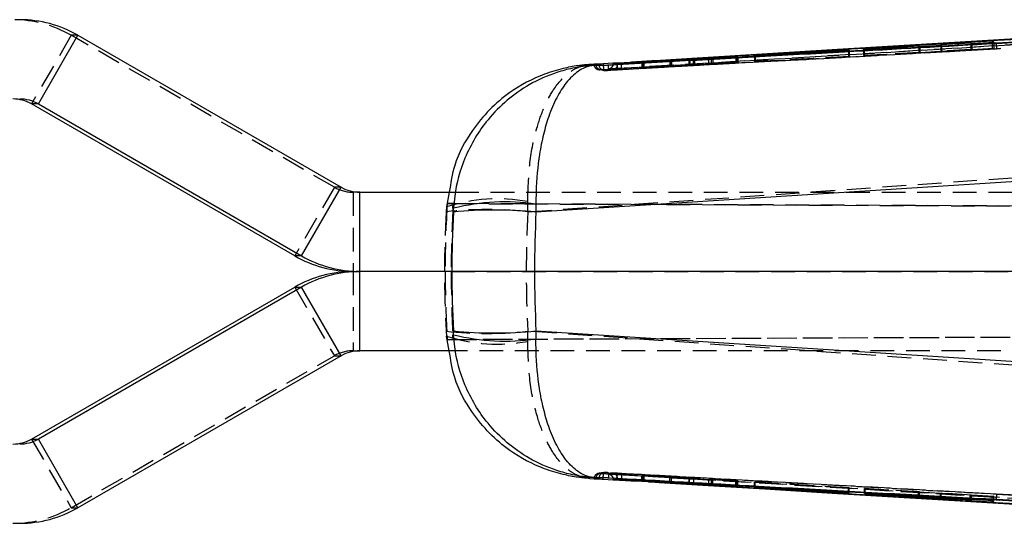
# Model space of a CAD drawing. Extents: x 29 to 385, y 25 to 288.
# Tile 5 of 19: x 204 to 256, y 148 to 175. Entities that reach past the tile are written whole.
import ezdxf

# ---------------------------------------------------------------- set-up
doc = ezdxf.new("R2010")
doc.units = 0
doc.linetypes.add('HIDDEN', pattern=[1.905, 1.27, -0.635])
doc.layers.get('0').update_dxf_attribs({"linetype": 'CONTINUOUS'})

msp = doc.modelspace()

# ---------------------------------------------------------------- linework, layer by layer
at = {"color": 7, "linetype": 'HIDDEN'}
for p, q in [((270.8956, 174.1717), (235.5245, 172.0406)), ((240.4325, 172.3398), (271.2341, 174.2017)), ((277.009, 174.2535), (255.8574, 173.0999)), ((206.2744, 173.8285), (204.15, 170.1479)), ((206.6388, 173.8285), (206.2744, 173.8285)), ((220.3778, 165.6838), (206.2744, 173.8285)), ((234.8732, 171.9485), (255.8574, 173.0999)), ((248.7302, 172.7484), (255.6262, 173.1284)), ((248.7302, 173.1011), (248.7302, 172.7484)), ((248.7581, 173.0881), (248.7581, 172.7435)), ((251.6953, 173.2589), (251.6953, 172.9054)), ((251.7406, 173.2357), (251.7406, 172.8974)), ((252.8702, 173.3004), (252.8702, 172.9701)), ((254.4793, 173.0588), (252.8702, 172.9701)), ((252.9155, 173.303), (252.9155, 172.9622)), ((254.4793, 173.4209), (254.4793, 173.0588)), ((254.5351, 173.049), (254.4793, 173.0588)), ((254.5351, 173.3893), (254.5351, 173.049)), ((255.7099, 173.1138), (254.5351, 173.049)), ((255.6262, 173.4516), (255.6262, 173.1284)), ((255.6262, 173.1284), (255.7099, 173.1138)), ((255.7099, 173.4564), (255.7099, 173.1138)), ((239.364, 172.5318), (239.364, 172.2268)), ((239.425, 172.5356), (239.425, 172.222)), ((239.6052, 172.5574), (239.6052, 172.2401)), ((239.6664, 172.5494), (239.6664, 172.2353)), ((240.5733, 172.596), (240.5733, 172.2893)), ((240.6573, 172.6111), (240.6573, 172.2931)), ((241.8843, 172.6928), (241.8843, 172.3745)), ((241.9148, 172.6948), (241.9148, 172.3691)), ((241.9656, 172.6676), (241.9656, 172.3601)), ((241.9956, 172.6692), (241.9956, 172.3548)), ((242.8916, 172.7468), (242.8916, 172.4201)), ((242.8916, 172.4201), (247.9255, 172.6975)), ((242.9182, 172.7378), (242.9182, 172.4154)), ((247.952, 172.6928), (242.9182, 172.4154)), ((247.9255, 173.0261), (247.9255, 172.6975)), ((247.9255, 172.6975), (247.952, 172.6928)), ((247.952, 173.0276), (247.952, 172.6928)), ((248.7581, 172.7435), (248.7302, 172.7484)), ((251.6953, 172.9054), (248.7581, 172.7435)), ((251.7406, 172.8974), (251.6953, 172.9054)), ((252.9155, 172.9622), (251.7406, 172.8974)), ((252.8702, 172.9701), (252.9155, 172.9622)), ((240.4325, 172.3398), (234.6429, 171.9893)), ((234.8014, 171.999), (240.4325, 172.3398)), ((235.7515, 172.3023), (235.7513, 172.3023)), ((235.7515, 172.3037), (235.7515, 172.3023)), ((236.847, 172.4087), (236.847, 172.0977)), ((236.847, 172.0977), (239.364, 172.2268)), ((236.8782, 172.0922), (236.847, 172.0977)), ((236.8782, 172.4018), (236.8782, 172.0922)), ((238.3509, 172.1678), (236.8782, 172.0922)), ((236.9336, 172.3898), (236.9336, 172.0824)), ((236.9336, 172.0824), (238.3577, 172.1665)), ((236.9659, 172.0767), (236.9336, 172.0824)), ((236.9659, 172.3831), (236.9659, 172.0767)), ((239.425, 172.222), (236.9659, 172.0767)), ((238.3509, 172.4804), (238.3509, 172.1678)), ((238.3577, 172.4694), (238.3577, 172.1665)), ((238.4345, 172.4741), (238.4345, 172.1714)), ((238.4369, 172.1717), (238.4369, 172.4743)), ((239.6052, 172.2401), (241.8843, 172.3745)), ((241.9956, 172.3548), (239.6664, 172.2353)), ((241.9148, 172.3691), (240.6507, 172.2944)), ((240.6573, 172.2931), (241.9656, 172.3601)), ((241.8843, 172.3745), (241.9148, 172.3691)), ((241.9656, 172.3601), (241.9956, 172.3548)), ((242.9182, 172.4154), (242.8916, 172.4201)), ((234.5378, 171.9906), (234.8174, 171.9543)), ((234.876, 171.9476), (234.8732, 171.9485)), ((230.7371, 164.3697), (260.7901, 166.4737)), ((220.3778, 165.6838), (218.2534, 162.0032)), ((220.7422, 165.6838), (220.3778, 165.6838)), ((221.742, 165.4159), (221.3776, 165.4159)), ((221.3776, 165.4159), (221.3776, 161.1659)), ((226.5345, 165.4159), (226.3752, 164.6298)), ((226.8437, 165.4159), (282.7575, 165.4159)), ((226.3752, 164.6298), (226.3605, 164.3697)), ((226.4089, 164.6228), (226.3752, 164.6298)), ((226.4216, 164.8092), (226.4089, 164.6228)), ((226.4216, 164.8092), (226.7484, 164.8092)), ((301.0482, 164.4836), (226.4216, 164.8092)), ((226.731, 164.5632), (226.7484, 164.8092)), ((226.7484, 164.8092), (292.4598, 164.5224)), ((230.7371, 164.3697), (230.7332, 164.9176)), ((226.7503, 164.5601), (226.731, 164.5632)), ((221.3776, 161.1659), (221.3776, 156.9159)), ((301.0482, 161.1539), (226.3107, 161.1653)), ((226.6362, 161.1653), (292.4598, 161.1552)), ((282.7575, 161.1659), (226.6556, 161.1659)), ((218.2534, 160.3285), (220.3778, 156.6479)), ((226.3605, 157.9621), (226.3752, 157.7019)), ((226.4274, 157.5225), (301.1207, 157.8485)), ((226.7256, 157.7676), (226.7503, 157.7716)), ((226.7426, 157.5225), (226.7256, 157.7676)), ((226.7426, 157.5225), (292.9922, 157.8117)), ((230.7332, 157.4142), (230.7371, 157.9621)), ((260.7901, 155.8581), (230.7371, 157.9621)), ((226.3752, 157.7019), (226.4143, 157.7101)), ((226.5345, 156.9159), (226.3752, 157.7019)), ((226.4143, 157.7101), (226.4274, 157.5225)), ((226.4274, 157.5225), (226.7426, 157.5225)), ((221.3776, 156.9159), (221.742, 156.9159)), ((282.7575, 156.9159), (226.8437, 156.9159)), ((206.2744, 148.5032), (220.3778, 156.6479)), ((220.3778, 156.6479), (220.7422, 156.6479)), ((204.15, 152.1838), (206.2744, 148.5032)), ((234.8732, 150.3832), (234.8183, 150.3813)), ((234.8732, 150.3832), (234.876, 150.3841)), ((255.8574, 149.2318), (234.8732, 150.3832)), ((234.6429, 150.3425), (240.4325, 149.9919)), ((240.4325, 149.9919), (234.8014, 150.3328)), ((235.5245, 150.2912), (270.8956, 148.1601)), ((235.7513, 150.0295), (235.7515, 150.0294)), ((235.7515, 150.0294), (235.7515, 150.028)), ((236.8461, 150.2254), (236.8789, 150.2315)), ((239.3901, 150.0826), (236.8461, 150.2254)), ((236.8461, 149.9231), (236.8461, 150.2254)), ((236.8789, 150.2315), (238.3512, 150.1487)), ((236.8789, 149.9303), (236.8789, 150.2315)), ((236.9352, 150.2419), (236.9669, 150.2478)), ((238.3594, 150.1501), (236.9352, 150.2419)), ((236.9352, 149.9421), (236.9352, 150.2419)), ((236.9669, 150.2478), (239.3998, 150.0908)), ((236.9669, 149.9486), (236.9669, 150.2478)), ((238.3512, 149.8517), (238.3512, 150.1487)), ((238.3594, 149.8623), (238.3594, 150.1501)), ((238.4338, 149.8478), (238.4338, 150.1445)), ((238.4379, 149.8574), (238.4379, 150.1445)), ((239.3901, 149.7984), (239.3901, 150.0826)), ((239.3998, 149.7978), (239.3998, 150.0908)), ((241.884, 149.9228), (239.6315, 150.0681)), ((239.6315, 149.7729), (239.6315, 150.0681)), ((239.641, 150.0762), (241.9972, 149.9438)), ((239.641, 149.7839), (239.641, 150.0762)), ((271.2341, 148.1301), (240.4325, 149.9919)), ((240.5733, 150.0156), (240.5733, 149.736)), ((240.5755, 149.7359), (240.5755, 150.0156)), ((240.6499, 150.0101), (241.9145, 149.9284)), ((241.9661, 149.938), (240.6581, 150.0114)), ((240.6581, 149.7316), (240.6581, 150.0114)), ((241.9145, 149.9284), (241.884, 149.9228)), ((241.884, 149.639), (241.884, 149.9228)), ((241.9145, 149.637), (241.9145, 149.9284)), ((241.9972, 149.9438), (241.9661, 149.938)), ((241.9661, 149.6643), (241.9661, 149.938)), ((241.9972, 149.6627), (241.9972, 149.9438)), ((242.8914, 149.8726), (242.9184, 149.8776)), ((247.9253, 149.5692), (242.8914, 149.8726)), ((242.8914, 149.5849), (242.8914, 149.8726)), ((242.9184, 149.8776), (247.9522, 149.5742)), ((242.9184, 149.5939), (242.9184, 149.8776)), ((247.9522, 149.5742), (247.9253, 149.5692)), ((247.9253, 149.3057), (247.9253, 149.5692)), ((247.9522, 149.3041), (247.9522, 149.5742)), ((248.786, 149.5241), (248.8139, 149.5293)), ((251.7232, 149.3471), (248.786, 149.5241)), ((248.786, 149.2564), (248.786, 149.5241)), ((248.8139, 149.5293), (255.7099, 149.1137)), ((248.8139, 149.2689), (248.8139, 149.5293)), ((251.6779, 149.3386), (251.7232, 149.3471)), ((252.8528, 149.2678), (251.6779, 149.3386)), ((251.6779, 149.0637), (251.6779, 149.3386)), ((251.7232, 149.1028), (251.7232, 149.3471)), ((252.8981, 149.2762), (252.8528, 149.2678)), ((252.8528, 149.0384), (252.8528, 149.2678)), ((254.5071, 149.1793), (252.8981, 149.2762)), ((252.8981, 149.0358), (252.8981, 149.2762)), ((254.4514, 149.1688), (254.5071, 149.1793)), ((255.6262, 149.098), (254.4514, 149.1688)), ((254.4514, 148.8945), (254.4514, 149.1688)), ((254.5071, 148.944), (254.5071, 149.1793)), ((255.7099, 149.1137), (255.6262, 149.098)), ((255.6262, 148.8801), (255.6262, 149.098)), ((255.7099, 148.8753), (255.7099, 149.1137)), ((255.8574, 149.2318), (277.009, 148.0783)), ((206.2744, 148.5032), (206.6388, 148.5032))]:
    msp.add_line(p, q, dxfattribs=at)
at = {"color": 7, "linetype": 'CONTINUOUS'}
for p, q in [((275.9506, 174.5158), (235.7515, 172.3037)), ((271.2104, 174.5056), (247.3337, 173.0624)), ((204.5144, 170.1479), (206.6388, 173.8285)), ((206.6388, 173.8285), (220.7422, 165.6838)), ((260.6258, 173.8705), (247.3337, 173.0624)), ((247.3337, 173.0624), (240.4087, 172.6398)), ((255.6262, 173.5063), (248.7302, 173.1011)), ((248.7302, 173.1011), (248.7581, 173.0881)), ((248.7581, 173.0881), (251.6953, 173.2589)), ((251.6953, 173.2589), (251.7406, 173.2357)), ((251.7406, 173.2357), (252.9155, 173.303)), ((252.8702, 173.3273), (254.4793, 173.4209)), ((252.9155, 173.303), (252.8702, 173.3273)), ((252.8702, 173.3273), (252.8702, 173.3004)), ((254.4793, 173.4209), (254.5351, 173.3893)), ((254.5351, 173.3893), (255.7099, 173.4564)), ((255.7099, 173.4564), (255.6262, 173.5063)), ((255.6262, 173.5063), (255.6262, 173.4516)), ((239.364, 172.5434), (236.847, 172.4087)), ((236.9659, 172.3831), (239.425, 172.5356)), ((241.8843, 172.7048), (239.6052, 172.5574)), ((239.6664, 172.5494), (241.9956, 172.6692)), ((240.5733, 172.6077), (240.5733, 172.596)), ((240.6507, 172.6133), (241.9148, 172.6948)), ((241.9656, 172.6785), (240.6573, 172.6111)), ((241.9148, 172.6948), (241.8843, 172.7048)), ((241.8843, 172.7048), (241.8843, 172.6928)), ((241.9956, 172.6692), (241.9656, 172.6785)), ((241.9656, 172.6785), (241.9656, 172.6676)), ((247.9255, 173.0394), (242.8916, 172.7468)), ((242.8916, 172.7468), (242.9182, 172.7378)), ((242.9182, 172.7378), (247.952, 173.0276)), ((247.952, 173.0276), (247.9255, 173.0394)), ((247.9255, 173.0394), (247.9255, 173.0261)), ((234.292, 172.2726), (234.0694, 172.2591)), ((234.292, 172.2726), (234.2793, 172.2711)), ((234.3452, 172.2239), (234.552, 172.2353)), ((234.552, 172.2353), (234.5525, 172.2352)), ((234.5525, 172.2352), (234.5552, 172.234)), ((235.3124, 172.328), (234.7773, 172.2952)), ((234.7773, 172.2952), (234.7816, 172.2292)), ((235.3071, 172.3121), (235.3046, 172.2726)), ((235.3124, 172.3294), (235.3124, 172.3117)), ((235.5514, 172.2936), (235.3125, 172.3293)), ((235.3125, 172.3293), (235.3125, 172.3116)), ((235.5514, 172.2771), (235.3125, 172.3116)), ((235.4904, 172.3412), (235.5123, 172.3425)), ((235.5514, 172.2771), (235.5512, 172.2655)), ((235.5514, 172.2936), (235.5514, 172.2771)), ((235.7526, 172.2772), (235.7513, 172.3023)), ((236.847, 172.4087), (236.8782, 172.4018)), ((236.8782, 172.4018), (238.3509, 172.4804)), ((238.3577, 172.4785), (236.9336, 172.3898)), ((236.9336, 172.3898), (236.9659, 172.3831)), ((238.4345, 172.4838), (238.4345, 172.4741)), ((238.4369, 172.4743), (238.4369, 172.4841)), ((204.5144, 170.1479), (204.15, 170.1479)), ((218.2534, 162.0032), (204.15, 170.1479)), ((204.5144, 170.1479), (218.6178, 162.0032)), ((264.6645, 166.4737), (231.1791, 164.355)), ((218.6178, 162.0032), (220.7422, 165.6838)), ((221.742, 161.1659), (221.742, 165.4159)), ((221.742, 165.4159), (226.8437, 165.4159)), ((231.1762, 164.7823), (231.1791, 164.355)), ((226.754, 164.355), (226.7647, 164.5578)), ((218.6178, 162.0032), (218.2534, 162.0032)), ((221.3776, 161.1659), (221.742, 161.1659)), ((221.742, 156.9159), (221.742, 161.1659)), ((226.6556, 161.1659), (221.742, 161.1659)), ((204.15, 152.1838), (218.2534, 160.3285)), ((218.6178, 160.3285), (204.5144, 152.1838)), ((218.2534, 160.3285), (218.6178, 160.3285)), ((220.7422, 156.6479), (218.6178, 160.3285)), ((226.7647, 157.774), (226.754, 157.9768)), ((231.1791, 157.9768), (231.1762, 157.5494)), ((231.1791, 157.9768), (264.6645, 155.8581)), ((226.8437, 156.9159), (221.742, 156.9159)), ((220.7422, 156.6479), (206.6388, 148.5032)), ((204.15, 152.1838), (204.5144, 152.1838)), ((206.6388, 148.5032), (204.5144, 152.1838)), ((234.0694, 150.0727), (234.292, 150.0592)), ((234.2793, 150.0606), (234.292, 150.0592)), ((234.552, 150.0965), (234.3452, 150.1079)), ((234.5525, 150.0966), (234.552, 150.0965)), ((234.5552, 150.0977), (234.5525, 150.0966)), ((234.7773, 150.0365), (235.3124, 150.0038)), ((235.3124, 150.02), (235.3124, 150.0024)), ((235.3125, 150.0202), (235.5514, 150.0546)), ((235.3125, 150.0024), (235.5514, 150.0381)), ((235.3125, 150.0202), (235.3125, 150.0024)), ((235.5123, 149.9892), (235.4904, 149.9905)), ((235.5512, 150.0662), (235.5514, 150.0546)), ((235.5514, 150.0546), (235.5514, 150.0381)), ((235.7526, 150.0547), (235.7513, 150.0295)), ((235.7515, 150.028), (275.9506, 147.816)), ((236.8789, 149.9303), (236.8461, 149.9231)), ((236.8461, 149.9231), (239.3901, 149.787)), ((238.3512, 149.8517), (236.8789, 149.9303)), ((236.9669, 149.9486), (236.9352, 149.9421)), ((236.9352, 149.9421), (238.3594, 149.8535)), ((239.3998, 149.7978), (236.9669, 149.9486)), ((238.3594, 149.8535), (238.3594, 149.8623)), ((238.4379, 149.848), (238.4379, 149.8574)), ((239.6315, 149.7729), (241.884, 149.6272)), ((241.9972, 149.6627), (239.641, 149.7839)), ((240.5733, 149.736), (240.5733, 149.724)), ((240.5755, 149.7243), (240.5755, 149.7359)), ((240.5766, 149.724), (240.5755, 149.7243)), ((241.9145, 149.637), (240.6499, 149.7185)), ((240.6581, 149.7206), (241.9661, 149.6532)), ((241.884, 149.6272), (241.884, 149.639)), ((241.884, 149.6272), (241.9145, 149.637)), ((241.9661, 149.6532), (241.9661, 149.6643)), ((241.9661, 149.6532), (241.9972, 149.6627)), ((242.9184, 149.5939), (242.8914, 149.5849)), ((242.8914, 149.5849), (247.9253, 149.2924)), ((247.9522, 149.3041), (242.9184, 149.5939)), ((247.9253, 149.2924), (247.9253, 149.3057)), ((247.3337, 149.2693), (271.2104, 147.8262)), ((247.9253, 149.2924), (247.9522, 149.3041)), ((248.8139, 149.2689), (248.786, 149.2564)), ((248.786, 149.2564), (251.7232, 149.0872)), ((255.7099, 148.8753), (248.8139, 149.2689)), ((251.7232, 149.0872), (251.6779, 149.0637)), ((251.6779, 149.0637), (252.8528, 148.9949)), ((251.7232, 149.0872), (251.7232, 149.1028)), ((252.8528, 148.9949), (252.8528, 149.0384)), ((252.8528, 148.9949), (252.8981, 149.0195)), ((252.8981, 149.0195), (252.8981, 149.0358)), ((252.8981, 149.0195), (254.5071, 148.9267)), ((254.5071, 148.9267), (254.4514, 148.8945)), ((254.4514, 148.8945), (255.6262, 148.8255)), ((254.5071, 148.9267), (254.5071, 148.944)), ((255.6262, 148.8255), (255.6262, 148.8801)), ((255.6262, 148.8255), (255.7099, 148.8753))]:
    msp.add_line(p, q, dxfattribs=at)
at = {"color": 8, "linetype": 'CONTINUOUS'}
for p, q in [((239.364, 172.5434), (239.364, 172.5318)), ((234.3846, 172.2558), (234.3826, 172.2768)), ((238.3577, 172.4785), (238.3577, 172.4694)), ((226.7647, 164.5578), (226.7503, 164.5601)), ((226.7503, 157.7716), (226.7647, 157.774)), ((234.3845, 150.0757), (234.3826, 150.0549)), ((239.3901, 149.787), (239.3901, 149.7984)), ((240.6581, 149.7206), (240.6581, 149.7316))]:
    msp.add_line(p, q, dxfattribs=at)
at = {"color": 7, "linetype": 'CONTINUOUS', "flags": 128}
for points in [[(240.4087, 172.6398), (239.8189, 172.6038), (237.5627, 172.4658)], [(235.3125, 172.3116), (235.307, 172.2544), (235.3063, 172.2506)], [(235.3064, 150.0804), (235.307, 150.0773), (235.3125, 150.0202)], [(237.5576, 149.8663), (237.7808, 149.8526), (240.4087, 149.6919)], [(240.4087, 149.6919), (241.0081, 149.6553), (243.4391, 149.5069), (247.3337, 149.2693)], [(247.3337, 149.2693), (250.9831, 149.0471), (260.6258, 148.4613)]]:
    msp.add_lwpolyline(points, dxfattribs=at)
at = {"color": 7, "linetype": 'HIDDEN', "flags": 128}
for points in [[(237.5627, 172.4658), (237.3879, 172.4551), (235.3124, 172.328)], [(235.3124, 150.0038), (235.3498, 150.0015), (237.5576, 149.8663)]]:
    msp.add_lwpolyline(points, dxfattribs=at)
at = {"color": 7, "linetype": 'HIDDEN'}
for centre, radius, start, end in [((203.1502, 168.4188), 6.2471, 59.99283, 89.99967), ((260.4383, 173.5717), 4.6052, 182.22076, 185.87927), ((244.4763, 172.8118), 4.0712, 182.42144, 186.65777), ((234.5832, 172.29), 0.3044, 183.5472, 273.44911), ((234.6606, 172.2649), 0.2762, 181.87715, 266.33378), ((234.8564, 172.2525), 0.3044, 183.24976, 273.16741), ((234.8589, 172.2514), 0.3043, 183.2793, 273.20885), ((235.008, 172.3116), 0.3045, 273.44186, 348.45121), ((235.247, 172.2771), 0.3045, 273.20487, 357.8126), ((221.3776, 167.4149), 1.999, 239.99263, 269.99998), ((229.1332, 156.005), 9.0551, 79.82275, 107.73255), ((228.5488, 144.1006), 20.3868, 83.83814, 96.16186), ((228.5488, 178.2311), 20.3868, 263.83814, 276.16186), ((229.1332, 166.3268), 9.0551, 252.26745, 280.17725), ((221.3776, 154.9168), 1.999, 90.00002, 120.00737), ((234.8564, 150.0793), 0.3044, 97.19341, 176.7493), ((234.8589, 150.0803), 0.3043, 86.79008, 176.72425), ((234.5831, 150.0418), 0.3044, 86.55074, 176.45803), ((234.6606, 150.0668), 0.2762, 93.66805, 178.16048), ((235.008, 150.0201), 0.3045, 11.40877, 86.56043), ((235.2469, 150.0546), 0.3045, 2.18126, 86.79847), ((244.4763, 149.5199), 4.0712, 173.34223, 177.57856), ((260.4383, 148.7601), 4.6052, 174.12073, 177.77924), ((203.1502, 153.913), 6.2471, 270.00033, 300.00717)]:
    msp.add_arc(centre, radius, start, end, dxfattribs=at)
at = {"color": 7, "linetype": 'CONTINUOUS'}
for centre, radius, start, end in [((203.5146, 168.4187), 6.2472, 59.993, 89.99958), ((203.1502, 168.4168), 1.9991, 59.99316, 89.99945), ((203.5146, 168.4168), 1.9991, 59.99316, 89.99945), ((221.742, 167.415), 1.9991, 239.99305, 269.99956), ((229.5442, 153.3988), 11.4999, 81.8414, 103.98705), ((228.9666, 141.5753), 22.8869, 84.45233, 95.54767), ((221.3776, 167.413), 6.2472, 239.99301, 269.99958), ((221.742, 167.413), 6.2472, 239.99301, 269.99958), ((221.3776, 154.9187), 6.2472, 90.00042, 120.00699), ((221.742, 154.9187), 6.2472, 90.00042, 120.00699), ((228.9666, 180.7565), 22.8869, 264.45233, 275.54767), ((229.5442, 168.9329), 11.4999, 256.01295, 278.1586), ((221.742, 154.9168), 1.9991, 90.00044, 120.00695), ((203.1502, 153.915), 1.9991, 270.00055, 300.00684), ((203.5146, 153.915), 1.9991, 270.00055, 300.00684), ((203.5146, 153.913), 6.2472, 270.00042, 300.007)]:
    msp.add_arc(centre, radius, start, end, dxfattribs=at)
at = {"color": 7, "linetype": 'HIDDEN'}
for centre, major_axis, ratio, start_param, end_param in [((238.2291, 172.1602), (0.2078, 0.0114), 0.0052166, 6.1291883, 7.2276115), ((238.2316, 172.1604), (0.2057, 0.0113), 0.0052166, 5.3720966, 6.117279), ((239.4816, 172.2341), (0.2035, 0.0112), 0.0052166, 4.0957156, 5.3646624), ((239.55, 172.228), (0.2031, 0.0112), 0.0052166, 0.96037, 2.2330732), ((240.7804, 172.3007), (0.2071, 0.0114), 0.0052166, 3.0416285, 4.0754753), ((240.779, 172.3006), (0.2059, 0.0113), 0.0052166, 2.2433662, 3.0324654), ((287.2009, 161.1659), (0, 60.9), 0.99984, 1.5140025, 1.5708063), ((288.4194, 161.1659), (62.1449, 0), 0.9799671, 3.0889606, 3.1942247), ((287.5143, 161.1659), (0, 60.9), 0.9996413, 1.5149814, 1.5708063), ((288.4194, 161.1659), (0, 60.9), 0.9484782, 1.5181643, 1.6234284), ((287.2009, 161.1659), (-40.8979, 45.1832), 0.9984005, 0.835945, 0.8927104), ((287.5143, 161.1659), (38.0848, 47.5719), 0.9983686, 2.2451, 2.3009195), ((238.2326, 150.1568), (0.2057, -0.0124), 0.0056157, 5.3271686, 6.072351), ((238.2301, 150.1569), (0.2078, -0.0125), 0.0056157, 6.0842603, 7.1826835), ((239.5077, 150.0746), (0.2031, -0.0122), 0.0056157, 0.915442, 2.1881453), ((239.5249, 150.0841), (0.2035, -0.0122), 0.0056157, 4.0507876, 5.3197344), ((240.7805, 150.0031), (0.2071, -0.0125), 0.0056157, 2.9967005, 4.0305473), ((240.779, 150.0032), (0.2059, -0.0124), 0.0056157, 2.1984382, 2.9875374)]:
    msp.add_ellipse(centre, major_axis=major_axis, ratio=ratio, start_param=start_param, end_param=end_param, dxfattribs=at)
at = {"color": 7, "linetype": 'CONTINUOUS'}
for ratio in [0.9797495, 0.9069874]:
    msp.add_ellipse((286.3389, 161.1659), major_axis=(0, 60.9), ratio=ratio, start_param=1.5184066, end_param=1.6231861, dxfattribs=at)
for points, knots in [([(235.5123, 172.3425), (235.6441, 172.3505), (236.5862, 172.4071), (240.77, 172.6585), (252.4286, 173.3592), (263.2769, 174.0111), (270.8836, 174.4682)], [0, 0, 0, 0, 0.0111742, 0.0799074, 0.3548405, 1, 1, 1, 1]), ([(255.8366, 173.3932), (256.037, 173.4042), (257.048, 173.46), (259.6315, 173.6021), (262.3039, 173.7488), (264.1657, 173.8508), (264.4551, 173.8666)], [0, 0, 0, 0, 0.0697466, 0.3519357, 0.8992658, 1, 1, 1, 1]), ([(235.0546, 172.238), (235.2199, 172.2473), (236.1958, 172.302), (240.4143, 172.5382), (247.1763, 172.915), (253.1278, 173.2436), (255.8366, 173.3932)], [0, 0, 0, 0, 0.0238653, 0.1408872, 0.6089753, 1, 1, 1, 1]), ([(239.6052, 172.5574), (239.5856, 172.5562), (239.5464, 172.5538), (239.4768, 172.5497), (239.4135, 172.5461), (239.3789, 172.5442), (239.364, 172.5434)], [0, 0, 0, 0, 0.266154, 0.5323077, 0.7985499, 1, 1, 1, 1]), ([(239.425, 172.5356), (239.4445, 172.5368), (239.4833, 172.5392), (239.5527, 172.5432), (239.6163, 172.5468), (239.6512, 172.5486), (239.6664, 172.5494)], [0, 0, 0, 0, 0.2653516, 0.5306919, 0.7961502, 1, 1, 1, 1]), ([(240.5743, 172.6078), (240.5791, 172.6082), (240.5886, 172.6092), (240.6213, 172.6114), (240.6447, 172.6129), (240.6507, 172.6133)], [0, 0, 0, 0, 0.4268052, 0.8536098, 1, 1, 1, 1]), ([(240.6573, 172.6111), (240.64, 172.6102), (240.6055, 172.6085), (240.5748, 172.6072), (240.5745, 172.6076), (240.5743, 172.6078)], [0, 0, 0, 0, 0.32622811, 0.65245827, 1, 1, 1, 1]), ([(234.0694, 172.2591), (234.0638, 172.2588), (234.0572, 172.2584), (234.0481, 172.2578), (234.0385, 172.2572), (234.0193, 172.256), (233.985, 172.2538), (233.9272, 172.2497), (233.8298, 172.242), (233.6655, 172.2265), (233.388, 172.1935), (233.0336, 172.1364), (232.4225, 172.0063), (231.2971, 171.6624), (229.9374, 170.9426), (228.6647, 169.8636), (227.6193, 168.5864), (226.7921, 167.0962), (226.6093, 165.904), (226.5345, 165.4159)], [0, 0, 0, 0, 0.00159668, 0.00184434, 0.00254891, 0.00429457, 0.00723538, 0.01219182, 0.02054575, 0.03463531, 0.05844374, 0.09889484, 0.13519348, 0.23334977, 0.42702399, 0.55706385, 0.68704607, 0.87187481, 1, 1, 1, 1]), ([(234.3452, 172.2239), (234.3395, 172.2235), (234.333, 172.2232), (234.3223, 172.2225), (234.3099, 172.2218), (234.2862, 172.2203), (234.2463, 172.2176), (234.1792, 172.2127), (234.0666, 172.2034), (233.8774, 172.1843), (233.5586, 172.1428), (233.0156, 172.0444), (232.0576, 171.7849), (230.8572, 171.2506), (229.6163, 170.3802), (228.6457, 169.4032), (227.8961, 168.3412), (227.2174, 166.9963), (226.8549, 165.695), (226.7818, 164.7732), (226.7647, 164.5578)], [0, 0, 0, 0, 0.0014911, 0.0017419, 0.0028485, 0.0047808, 0.0080246, 0.01347, 0.0226145, 0.0379837, 0.0638804, 0.1078329, 0.1840372, 0.3257159, 0.4501906, 0.5746146, 0.6750627, 0.7754844, 0.9475167, 1, 1, 1, 1]), ([(234.3452, 172.2239), (234.3426, 172.2237), (234.3397, 172.2235), (234.3349, 172.2232), (234.3294, 172.2228), (234.3188, 172.2219), (234.301, 172.2204), (234.271, 172.2174), (234.2208, 172.2112), (234.1365, 172.1975), (233.9946, 172.1649), (233.7539, 172.0819), (233.3318, 171.8497), (232.8092, 171.3499), (232.2787, 170.5156), (231.8727, 169.5674), (231.5686, 168.5281), (231.305, 167.2044), (231.182, 165.9153), (231.1773, 164.997), (231.1762, 164.7823)], [0, 0, 0, 0, 0.0014906, 0.0017418, 0.0028469, 0.0047786, 0.0080213, 0.0134652, 0.0226073, 0.0379738, 0.0638673, 0.1078156, 0.1840183, 0.3257154, 0.45019, 0.5746139, 0.6750616, 0.7754828, 0.9475158, 1, 1, 1, 1]), ([(234.0694, 172.2591), (234.1153, 172.2529), (234.208, 172.2405), (234.2991, 172.2294), (234.3452, 172.2239)], [0, 0, 0, 0, 0.4946651, 1, 1, 1, 1]), ([(234.2793, 172.2711), (234.2841, 172.2704), (234.3104, 172.2667), (234.4013, 172.254), (234.4874, 172.2433), (234.552, 172.2353)], [0, 0, 0, 0, 0.0529959, 0.2890259, 1, 1, 1, 1]), ([(234.3826, 172.2768), (234.3549, 172.2758), (234.3156, 172.2743), (234.2974, 172.273), (234.292, 172.2726)], [0, 0, 0, 0, 0.70604607, 1, 1, 1, 1]), ([(234.7773, 172.2952), (234.7141, 172.2916), (234.594, 172.2848), (234.4613, 172.2797), (234.4034, 172.2776), (234.3826, 172.2768)], [0, 0, 0, 0, 0.4152377, 0.7891994, 1, 1, 1, 1]), ([(234.5552, 172.234), (234.5631, 172.2329), (234.5799, 172.2306), (234.6864, 172.2279), (234.8332, 172.2289), (234.9621, 172.2331), (235.0367, 172.2371), (235.0546, 172.238)], [0, 0, 0, 0, 0.2330246, 0.48828633, 0.70933792, 0.93034941, 1, 1, 1, 1]), ([(235.3125, 172.3293), (235.3143, 172.3296), (235.3179, 172.3301), (235.352, 172.3325), (235.403, 172.3358), (235.453, 172.3389), (235.4829, 172.3408), (235.4904, 172.3412)], [0, 0, 0, 0, 0.2312735, 0.462553, 0.6936131, 0.9242635, 1, 1, 1, 1]), ([(235.7515, 172.3037), (235.7287, 172.3025), (235.683, 172.2999), (235.6227, 172.2968), (235.5775, 172.2945), (235.5553, 172.2936), (235.5524, 172.2936), (235.5514, 172.2936)], [0, 0, 0, 0, 0.2210807, 0.4421591, 0.6634304, 0.885026, 1, 1, 1, 1]), ([(235.7513, 172.3023), (235.7375, 172.3004), (235.7009, 172.2954), (235.6448, 172.2879), (235.5932, 172.2813), (235.5592, 172.2774), (235.5539, 172.2772), (235.5514, 172.2771)], [0, 0, 0, 0, 0.135102, 0.3568669, 0.5784134, 0.799734, 1, 1, 1, 1]), ([(238.3509, 172.4804), (238.3685, 172.4813), (238.4036, 172.4831), (238.4329, 172.4843), (238.4389, 172.4843), (238.4352, 172.4839), (238.4345, 172.4838)], [0, 0, 0, 0, 0.3068854, 0.6138009, 0.9204105, 1, 1, 1, 1]), ([(238.4345, 172.4838), (238.4284, 172.4833), (238.4163, 172.4823), (238.3831, 172.4801), (238.3615, 172.4787), (238.3577, 172.4785)], [0, 0, 0, 0, 0.4521185, 0.9042045, 1, 1, 1, 1]), ([(234.3452, 150.1079), (234.3395, 150.1082), (234.333, 150.1086), (234.3223, 150.1092), (234.3099, 150.11), (234.2862, 150.1115), (234.2463, 150.1141), (234.1792, 150.119), (234.0666, 150.1284), (233.8774, 150.1474), (233.5586, 150.189), (233.0156, 150.2873), (232.0576, 150.5468), (230.8572, 151.0811), (229.6163, 151.9515), (228.6457, 152.9285), (227.8961, 153.9905), (227.2174, 155.3354), (226.8549, 156.6367), (226.7818, 157.5585), (226.7647, 157.774)], [0, 0, 0, 0, 0.0014911, 0.0017419, 0.0028485, 0.0047808, 0.0080246, 0.01347, 0.0226145, 0.0379837, 0.0638804, 0.1078329, 0.1840372, 0.3257159, 0.4501906, 0.5746146, 0.6750627, 0.7754844, 0.9475167, 1, 1, 1, 1]), ([(234.3452, 150.1079), (234.3426, 150.1081), (234.3397, 150.1083), (234.3349, 150.1086), (234.3294, 150.109), (234.3188, 150.1098), (234.301, 150.1114), (234.271, 150.1143), (234.2208, 150.1205), (234.1365, 150.1343), (233.9946, 150.1668), (233.7539, 150.2498), (233.3318, 150.482), (232.8092, 150.9819), (232.2787, 151.8162), (231.8727, 152.7644), (231.5686, 153.8037), (231.305, 155.1274), (231.182, 156.4165), (231.1773, 157.3348), (231.1762, 157.5494)], [0, 0, 0, 0, 0.0014906, 0.0017418, 0.0028469, 0.0047786, 0.0080213, 0.0134652, 0.0226073, 0.0379738, 0.0638673, 0.1078156, 0.1840183, 0.3257154, 0.45019, 0.5746139, 0.6750616, 0.7754828, 0.9475158, 1, 1, 1, 1]), ([(234.0694, 150.0727), (234.0638, 150.073), (234.0572, 150.0734), (234.0481, 150.0739), (234.0385, 150.0745), (234.0193, 150.0757), (233.985, 150.078), (233.9272, 150.0821), (233.8298, 150.0898), (233.6655, 150.1052), (233.388, 150.1382), (233.0336, 150.1954), (232.4225, 150.3254), (231.2971, 150.6694), (229.9374, 151.3891), (228.6647, 152.4682), (227.6193, 153.7453), (226.7921, 155.2356), (226.6093, 156.4278), (226.5345, 156.9159)], [0, 0, 0, 0, 0.00159668, 0.00184434, 0.00254891, 0.00429457, 0.00723538, 0.01219182, 0.02054575, 0.03463531, 0.05844374, 0.09889484, 0.13519348, 0.23334977, 0.42702399, 0.55706385, 0.68704607, 0.87187481, 1, 1, 1, 1]), ([(234.552, 150.0965), (234.5468, 150.0958), (234.5202, 150.0926), (234.4293, 150.0814), (234.3436, 150.0695), (234.2793, 150.0606)], [0, 0, 0, 0, 0.0571592, 0.2931893, 1, 1, 1, 1]), ([(234.292, 150.0592), (234.3006, 150.0586), (234.3201, 150.0573), (234.3602, 150.0558), (234.3826, 150.0549)], [0, 0, 0, 0, 0.4437767, 1, 1, 1, 1]), ([(234.3826, 150.0549), (234.4161, 150.0537), (234.488, 150.0511), (234.6294, 150.0451), (234.7317, 150.0392), (234.7773, 150.0365)], [0, 0, 0, 0, 0.3260479, 0.6998012, 1, 1, 1, 1]), ([(235.055, 150.0937), (234.9896, 150.0968), (234.8672, 150.1025), (234.7139, 150.1038), (234.6075, 150.1021), (234.5619, 150.0995), (234.5566, 150.0981), (234.5552, 150.0977)], [0, 0, 0, 0, 0.2531956, 0.4740495, 0.6949001, 0.9157893, 1, 1, 1, 1]), ([(255.8366, 148.9386), (255.6449, 148.9491), (254.6426, 149.0044), (250.3975, 149.2387), (243.6619, 149.612), (237.7372, 149.9436), (235.055, 150.0937)], [0, 0, 0, 0, 0.0276703, 0.1446949, 0.6127921, 1, 1, 1, 1]), ([(235.3054, 150.0797), (235.3062, 150.0775), (235.3135, 150.0588), (235.3103, 150.0382), (235.3074, 150.0201)], [0, 0, 0, 0, 0.1163613, 1, 1, 1, 1]), ([(235.4904, 149.9905), (235.475, 149.9915), (235.4373, 149.9938), (235.3833, 149.9972), (235.3382, 150.0002), (235.3149, 150.002), (235.3132, 150.0023), (235.3125, 150.0024)], [0, 0, 0, 0, 0.1568477, 0.3869644, 0.617243, 0.8478906, 1, 1, 1, 1]), ([(270.8836, 147.8636), (270.7518, 147.8715), (269.8096, 147.9281), (265.6258, 148.1795), (253.9672, 148.8801), (243.119, 149.5321), (235.5123, 149.9892)], [0, 0, 0, 0, 0.0111795, 0.0799127, 0.3548458, 1, 1, 1, 1]), ([(235.5514, 150.0546), (235.5539, 150.0545), (235.5592, 150.0544), (235.5932, 150.0504), (235.6448, 150.0439), (235.7009, 150.0364), (235.7375, 150.0314), (235.7513, 150.0295)], [0, 0, 0, 0, 0.200266, 0.4215866, 0.6431331, 0.864898, 1, 1, 1, 1]), ([(235.5514, 150.0381), (235.5544, 150.0381), (235.5603, 150.038), (235.5971, 150.0363), (235.6502, 150.0335), (235.7051, 150.0306), (235.7397, 150.0287), (235.7515, 150.028)], [0, 0, 0, 0, 0.220354, 0.4422537, 0.6640212, 0.8854587, 1, 1, 1, 1]), ([(238.4338, 149.8478), (238.4267, 149.848), (238.4126, 149.8485), (238.3775, 149.8503), (238.3551, 149.8515), (238.3512, 149.8517)], [0, 0, 0, 0, 0.4519005, 0.9038016, 1, 1, 1, 1]), ([(238.3594, 149.8535), (238.3762, 149.8524), (238.41, 149.8502), (238.4362, 149.8482), (238.4398, 149.8477), (238.4348, 149.8478), (238.4338, 149.8478)], [0, 0, 0, 0, 0.3071271, 0.6142553, 0.9210301, 1, 1, 1, 1]), ([(239.3901, 149.787), (239.4101, 149.7859), (239.45, 149.7837), (239.5197, 149.7798), (239.5828, 149.776), (239.6168, 149.7739), (239.6315, 149.7729)], [0, 0, 0, 0, 0.2651762, 0.5303427, 0.7957251, 1, 1, 1, 1]), ([(239.641, 149.7839), (239.6209, 149.785), (239.5806, 149.7871), (239.5107, 149.7911), (239.4479, 149.7948), (239.4143, 149.7969), (239.3998, 149.7978)], [0, 0, 0, 0, 0.26595851, 0.53191055, 0.79810622, 1, 1, 1, 1]), ([(240.5755, 149.7243), (240.5813, 149.7242), (240.593, 149.7238), (240.6276, 149.7222), (240.6519, 149.7209), (240.6581, 149.7206)], [0, 0, 0, 0, 0.4266276, 0.8532046, 1, 1, 1, 1]), ([(240.6499, 149.7185), (240.6329, 149.7196), (240.5991, 149.7218), (240.5851, 149.723), (240.5781, 149.7236)], [0, 0, 0, 0, 0.4999934, 1, 1, 1, 1]), ([(264.4551, 148.4651), (264.2698, 148.4753), (263.2739, 148.5298), (260.401, 148.6873), (257.7135, 148.8352), (255.8366, 148.9386)], [0, 0, 0, 0, 0.0644935, 0.3466827, 1, 1, 1, 1])]:
    msp.add_open_spline(points, degree=3, knots=knots, dxfattribs=at)
at = {"color": 7, "linetype": 'HIDDEN'}
for points, knots in [([(275.9502, 174.5094), (269.2449, 174.1432), (255.8451, 173.4114), (242.4457, 172.6718), (235.7515, 172.3023)], [0, 0, 0, 0, 0.5004046, 1, 1, 1, 1]), ([(235.7631, 171.9983), (242.4575, 172.3678), (255.8572, 173.1074), (269.2574, 173.8392), (275.9629, 174.2054)], [0, 0, 0, 0, 0.4995936, 1, 1, 1, 1]), ([(255.8574, 173.0999), (253.1551, 172.9518), (246.2278, 172.5722), (239.3008, 172.1879), (235.076, 171.9535)], [0, 0, 0, 0, 0.3900926, 1, 1, 1, 1]), ([(230.7332, 164.9176), (230.7588, 165.6695), (230.8082, 167.1232), (231.1815, 168.8167), (231.6284, 170.0549), (232.1856, 171.0877), (232.7983, 171.7615), (233.3111, 172.0649), (233.5913, 172.1731), (233.7544, 172.2177), (233.8825, 172.2408), (233.9585, 172.2504), (234.0035, 172.2547), (234.0303, 172.2568), (234.0462, 172.2578), (234.0551, 172.2583), (234.0596, 172.2586), (234.0638, 172.2588), (234.0668, 172.259), (234.0694, 172.2591)], [0, 0, 0, 0, 0.1850798, 0.3578313, 0.4774696, 0.6008773, 0.781915, 0.873654, 0.9075673, 0.9453767, 0.9676298, 0.9807987, 0.9886062, 0.9932383, 0.9959873, 0.9976185, 0.998276, 0.9985076, 1, 1, 1, 1]), ([(234.2823, 172.2712), (234.2817, 172.2643), (234.2784, 172.2211), (234.308, 172.1511), (234.3592, 172.0781), (234.4173, 172.0322), (234.4603, 172.0097), (234.4832, 172.0026), (234.4867, 172.0016)], [0, 0, 0, 0, 0.0574227, 0.3594663, 0.5990848, 0.8002023, 0.9693775, 1, 1, 1, 1]), ([(234.6429, 171.9893), (234.6586, 171.9903), (234.6902, 171.9923), (234.748, 171.9957), (234.786, 171.998), (234.8014, 171.999)], [0, 0, 0, 0, 0.3709579, 0.7459399, 1, 1, 1, 1]), ([(234.7816, 172.2292), (234.7821, 172.2201), (234.7849, 172.1774), (234.7898, 172.1096), (234.7954, 172.0414), (234.7994, 172.0044), (234.8008, 172.0006), (234.8014, 171.999)], [0, 0, 0, 0, 0.0680073, 0.3218678, 0.5757306, 0.8193632, 1, 1, 1, 1]), ([(235.0849, 172.0125), (235.0706, 172.0115), (235.0305, 172.0087), (235.0279, 172.008), (235.0263, 172.0076)], [0, 0, 0, 0, 0.35731177, 1, 1, 1, 1]), ([(235.0263, 172.0076), (235.0316, 172.0068), (235.0583, 172.0026), (235.1375, 171.9906), (235.2114, 171.9804), (235.264, 171.9731)], [0, 0, 0, 0, 0.0673376, 0.3366882, 1, 1, 1, 1]), ([(235.2409, 172.1193), (235.2329, 172.1089), (235.2117, 172.0814), (235.1682, 172.051), (235.1211, 172.0276), (235.0847, 172.0165), (235.062, 172.012), (235.0518, 172.0104), (235.0463, 172.0097), (235.0429, 172.0093), (235.0435, 172.0094), (235.0529, 172.0102), (235.0731, 172.0117), (235.0849, 172.0125)], [0, 0, 0, 0, 0.0917317, 0.2424647, 0.3664145, 0.4609072, 0.5089675, 0.5391716, 0.5665681, 0.6044981, 0.6712647, 0.8098576, 1, 1, 1, 1]), ([(235.076, 171.9535), (235.0756, 171.9538), (235.0749, 171.9545), (235.0729, 171.9712), (235.0705, 171.9985), (235.0675, 172.0365), (235.0642, 172.0833), (235.0607, 172.1372), (235.0574, 172.1898), (235.0554, 172.2241), (235.0546, 172.238)], [0, 0, 0, 0, 0.1300802, 0.2601615, 0.3902418, 0.5203221, 0.6504029, 0.7804846, 0.9105643, 1, 1, 1, 1]), ([(235.5245, 172.0406), (235.4816, 172.038), (235.3815, 172.0319), (235.2392, 172.0229), (235.1297, 172.0158), (235.096, 172.0133), (235.0849, 172.0125)], [0, 0, 0, 0, 0.2319184, 0.5404204, 0.848825, 1, 1, 1, 1]), ([(235.3046, 172.2726), (235.3043, 172.2591), (235.3033, 172.2147), (235.2774, 172.1609), (235.249, 172.1286), (235.2409, 172.1193)], [0, 0, 0, 0, 0.2378992, 0.7818143, 1, 1, 1, 1]), ([(235.264, 171.9731), (235.2702, 171.9732), (235.2833, 171.9734), (235.3677, 171.9773), (235.4965, 171.9839), (235.6367, 171.9913), (235.7283, 171.9964), (235.7631, 171.9983)], [0, 0, 0, 0, 0.2003698, 0.4217102, 0.6430783, 0.8645089, 1, 1, 1, 1]), ([(235.3125, 172.3116), (235.3125, 172.3116), (235.31, 172.3116), (235.319, 172.3135), (235.3474, 172.3186), (235.3975, 172.3268), (235.4485, 172.3348), (235.4807, 172.3397), (235.4904, 172.3412)], [0, 0, 0, 0, 0.0002068, 0.208415, 0.4388537, 0.6695671, 0.9005794, 1, 1, 1, 1]), ([(235.5123, 172.3425), (235.5146, 172.3033), (235.5191, 172.2241), (235.5238, 172.124), (235.526, 172.0538), (235.525, 172.045), (235.5245, 172.0406)], [0, 0, 0, 0, 0.2469275, 0.4979514, 0.7489748, 1, 1, 1, 1]), ([(235.7631, 171.9983), (235.7635, 172.003), (235.7643, 172.0126), (235.762, 172.0831), (235.758, 172.1756), (235.7542, 172.2462), (235.7526, 172.2772)], [0, 0, 0, 0, 0.2643162, 0.5286321, 0.792949, 1, 1, 1, 1]), ([(234.6015, 171.9861), (234.6029, 171.9863), (234.6056, 171.9867), (234.6305, 171.9884), (234.6429, 171.9893)], [0, 0, 0, 0, 0.5022576, 1, 1, 1, 1]), ([(234.8732, 171.9485), (234.8679, 171.9492), (234.8412, 171.9526), (234.7506, 171.9644), (234.6654, 171.9768), (234.6015, 171.9861)], [0, 0, 0, 0, 0.0589074, 0.2945367, 1, 1, 1, 1]), ([(234.8224, 171.9576), (234.7904, 171.9597), (234.747, 171.9626), (234.72, 171.9829), (234.7129, 171.9883)], [0, 0, 0, 0, 0.7377042, 1, 1, 1, 1]), ([(234.7571, 171.9687), (234.7731, 171.962), (234.7976, 171.9518), (234.8291, 171.9484), (234.8461, 171.9471), (234.8606, 171.9466), (234.8848, 171.9463), (234.9311, 171.947), (235.0042, 171.9495), (235.0538, 171.9521), (235.0758, 171.9533)], [0, 0, 0, 0, 0.1302945, 0.1991676, 0.2465626, 0.2939964, 0.3872273, 0.6260395, 0.8344975, 1, 1, 1, 1]), ([(235.076, 171.9535), (235.0641, 171.9528), (235.0297, 171.951), (234.975, 171.9487), (234.9219, 171.9472), (234.8849, 171.9469), (234.8789, 171.9474), (234.876, 171.9476)], [0, 0, 0, 0, 0.11707567, 0.34126536, 0.56367892, 0.78365068, 1, 1, 1, 1]), ([(234.0694, 150.0727), (234.0668, 150.0728), (234.0638, 150.0729), (234.0596, 150.0732), (234.0551, 150.0734), (234.0462, 150.0739), (234.0303, 150.075), (234.0035, 150.077), (233.9585, 150.0813), (233.8825, 150.0909), (233.7544, 150.1141), (233.5913, 150.1586), (233.3111, 150.2668), (232.7983, 150.5702), (232.1913, 151.2378), (231.633, 152.2666), (231.1843, 153.5019), (230.8082, 155.2086), (230.7588, 156.6623), (230.7332, 157.4142)], [0, 0, 0, 0, 0.0014924, 0.001724, 0.0023815, 0.0040128, 0.0067617, 0.0113939, 0.0192014, 0.0323702, 0.0546233, 0.0924328, 0.1263461, 0.2180852, 0.399123, 0.5188175, 0.6421684, 0.81492, 1, 1, 1, 1]), ([(234.8183, 150.3811), (234.7855, 150.3771), (234.6925, 150.3657), (234.5984, 150.3502), (234.5375, 150.3402)], [0, 0, 0, 0, 0.35230538, 1, 1, 1, 1]), ([(234.6014, 150.3457), (234.6068, 150.3465), (234.6335, 150.3505), (234.724, 150.3637), (234.8093, 150.3749), (234.8732, 150.3832)], [0, 0, 0, 0, 0.0588977, 0.2944883, 1, 1, 1, 1]), ([(234.709, 150.3439), (234.7106, 150.3452), (234.7388, 150.3681), (234.8009, 150.3918), (234.8484, 150.3818), (234.8525, 150.3809)], [0, 0, 0, 0, 0.05076118, 0.91796378, 1, 1, 1, 1]), ([(235.05, 150.3797), (235.0333, 150.3806), (234.9883, 150.383), (234.9239, 150.3849), (234.8761, 150.3853), (234.849, 150.3854), (234.8086, 150.3811), (234.777, 150.3743), (234.7561, 150.3664), (234.7464, 150.3628)], [0, 0, 0, 0, 0.1311642, 0.3537242, 0.5828312, 0.7425864, 0.8236632, 0.9180419, 1, 1, 1, 1]), ([(234.876, 150.3841), (234.877, 150.3843), (234.8799, 150.3847), (234.9023, 150.3848), (234.9476, 150.3839), (235.0079, 150.3818), (235.0532, 150.3795), (235.076, 150.3783)], [0, 0, 0, 0, 0.1150342, 0.3330171, 0.5530837, 0.7757416, 1, 1, 1, 1]), ([(235.0762, 150.3783), (235.0758, 150.3779), (235.0751, 150.3772), (235.0731, 150.3606), (235.0706, 150.3333), (235.0676, 150.2953), (235.0643, 150.2484), (235.0608, 150.1945), (235.0576, 150.1419), (235.0556, 150.1077), (235.0548, 150.0937)], [0, 0, 0, 0, 0.13008026, 0.26016162, 0.39024171, 0.52032243, 0.65040242, 0.78048232, 0.91056465, 1, 1, 1, 1]), ([(235.076, 150.3783), (237.7781, 150.2282), (244.7051, 149.8435), (251.6324, 149.4636), (255.8574, 149.2318)], [0, 0, 0, 0, 0.3900923, 1, 1, 1, 1]), ([(234.3814, 150.2692), (234.3585, 150.2442), (234.3111, 150.1924), (234.2795, 150.1145), (234.2823, 150.0694), (234.2829, 150.0606)], [0, 0, 0, 0, 0.43050631, 0.88826225, 1, 1, 1, 1]), ([(234.6429, 150.3425), (234.6306, 150.3433), (234.606, 150.345), (234.603, 150.3454), (234.6015, 150.3457)], [0, 0, 0, 0, 0.5004785, 1, 1, 1, 1]), ([(234.8014, 150.3328), (234.786, 150.3337), (234.748, 150.336), (234.6902, 150.3394), (234.6586, 150.3414), (234.6429, 150.3425)], [0, 0, 0, 0, 0.25406014, 0.62904211, 1, 1, 1, 1]), ([(234.7773, 150.0365), (234.7793, 150.0681), (234.7834, 150.1336), (234.7898, 150.2225), (234.7954, 150.2903), (234.7994, 150.3274), (234.8008, 150.3312), (234.8014, 150.3328)], [0, 0, 0, 0, 0.2013896, 0.4189188, 0.63645, 0.8452151, 1, 1, 1, 1]), ([(235.264, 150.3587), (235.2586, 150.3579), (235.2319, 150.3543), (235.1527, 150.3434), (235.0788, 150.3321), (235.0262, 150.3241)], [0, 0, 0, 0, 0.0673331, 0.3366657, 1, 1, 1, 1]), ([(235.0262, 150.3241), (235.0297, 150.3236), (235.037, 150.3225), (235.1161, 150.3169), (235.1965, 150.3115), (235.2537, 150.308), (235.2591, 150.3076)], [0, 0, 0, 0, 0.3006946, 0.6329777, 0.9653433, 1, 1, 1, 1]), ([(235.0443, 150.3223), (235.044, 150.3223), (235.0421, 150.3225), (235.0457, 150.3222), (235.054, 150.3211), (235.0703, 150.3183), (235.1012, 150.311), (235.1501, 150.2912), (235.1978, 150.2644), (235.2203, 150.235), (235.2266, 150.2268)], [0, 0, 0, 0, 0.0241667, 0.1292443, 0.1864688, 0.2450837, 0.3724108, 0.5629697, 0.8777108, 1, 1, 1, 1]), ([(235.2591, 150.3076), (235.213, 150.3106), (235.1251, 150.3163), (235.0637, 150.3207), (235.0557, 150.3213), (235.0555, 150.3214)], [0, 0, 0, 0, 0.519091, 0.9879714, 1, 1, 1, 1]), ([(235.2266, 150.2268), (235.2431, 150.2095), (235.2825, 150.168), (235.297, 150.1122), (235.3054, 150.0797)], [0, 0, 0, 0, 0.41729812, 1, 1, 1, 1]), ([(235.2591, 150.3076), (235.3041, 150.3048), (235.3867, 150.2995), (235.4813, 150.2938), (235.5245, 150.2912)], [0, 0, 0, 0, 0.5437033, 1, 1, 1, 1]), ([(235.7631, 150.3335), (235.7283, 150.3354), (235.6367, 150.3404), (235.4965, 150.3479), (235.3677, 150.3544), (235.283, 150.3584), (235.2701, 150.3586), (235.264, 150.3587)], [0, 0, 0, 0, 0.1352414, 0.3562638, 0.5772239, 0.7981563, 1, 1, 1, 1]), ([(235.4904, 149.9905), (235.4807, 149.992), (235.4485, 149.9969), (235.3975, 150.005), (235.3474, 150.0131), (235.319, 150.0183), (235.31, 150.0201), (235.3125, 150.0201), (235.3125, 150.0201)], [0, 0, 0, 0, 0.0994206, 0.3304329, 0.5611463, 0.791585, 0.9997932, 1, 1, 1, 1]), ([(235.5123, 149.9892), (235.5146, 150.0285), (235.5191, 150.1076), (235.5238, 150.2077), (235.526, 150.2779), (235.525, 150.2868), (235.5245, 150.2912)], [0, 0, 0, 0, 0.2469275, 0.4979514, 0.7489748, 1, 1, 1, 1]), ([(235.7515, 150.0294), (242.4457, 149.6599), (255.8451, 148.9203), (269.2449, 148.1886), (275.9502, 147.8224)], [0, 0, 0, 0, 0.49959545, 1, 1, 1, 1]), ([(235.7631, 150.3335), (235.7635, 150.3287), (235.7643, 150.3192), (235.762, 150.2487), (235.758, 150.1562), (235.7543, 150.0857), (235.7526, 150.0547)], [0, 0, 0, 0, 0.2643858, 0.5287714, 0.7931579, 1, 1, 1, 1]), ([(275.9629, 148.1263), (269.2574, 148.4925), (255.8572, 149.2243), (242.4575, 149.964), (235.7631, 150.3335)], [0, 0, 0, 0, 0.5004064, 1, 1, 1, 1])]:
    msp.add_open_spline(points, degree=3, knots=knots, dxfattribs=at)

doc.saveas('drawing.dxf')
